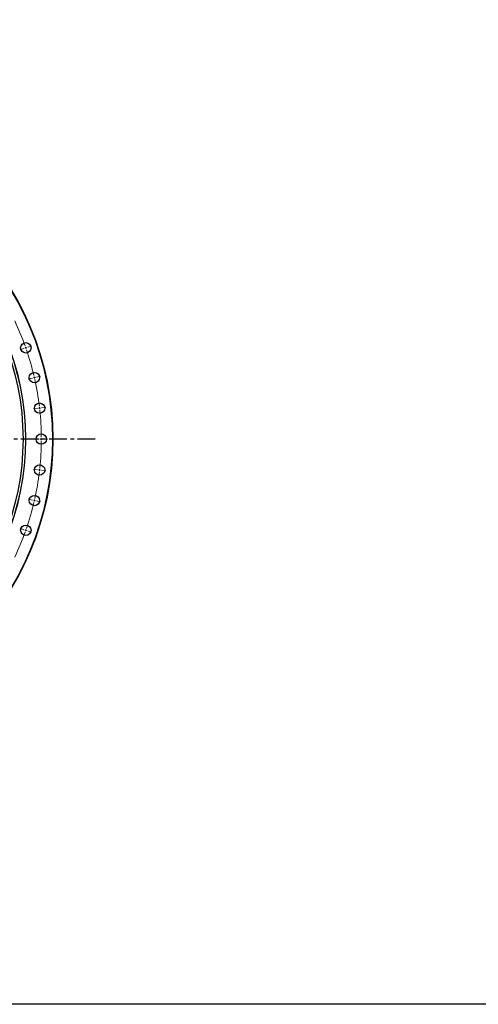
# Model space of a CAD drawing. Header units: millimetres. Extents: x -360 to 6550, y 5580 to 10595.
# Tile 3 of 12: x 1943 to 3095, y 5580 to 8054. Entities that reach past the tile are written whole.
import ezdxf

# ---------------------------------------------------------------- set-up
doc = ezdxf.new("R2010")
doc.units = ezdxf.units.MM
doc.header["$LTSCALE"] = 20
doc.linetypes.add('CENTER', pattern=[10.16, 6.35, -1.27, 1.27, -1.27])

msp = doc.modelspace()

# ---------------------------------------------------------------- linework, layer by layer
at = {"color": 0, "linetype": 'Continuous', "lineweight": 18}
for p, q in [((1954, 7227.7), (1944.1, 7224.2)), ((1958.7, 7229.3), (1956.3, 7228.5)), ((1958.7, 7229.3), (1961.1, 7230.1)), ((1963.4, 7231), (1973.3, 7234.4)), ((1975.4, 7153.4), (1965.1, 7151.1)), ((1980.2, 7154.5), (1977.8, 7154)), ((1980.2, 7154.5), (1982.7, 7155.1)), ((1985.1, 7155.6), (1995.3, 7158)), ((1988.3, 7077.2), (1977.9, 7076.1)), ((1993.3, 7077.8), (1990.8, 7077.5)), ((1993.3, 7077.8), (1995.8, 7078.1)), ((1998.2, 7078.4), (2008.7, 7079.5)), ((1992.6, 7000.1), (1982.1, 7000.1)), ((1997.6, 7000.1), (1995.1, 7000.1)), ((1997.6, 7000.1), (2000.1, 7000.1)), ((2002.6, 7000.1), (2013.1, 7000.1)), ((1988.3, 6923), (1977.9, 6924.1)), ((1993.3, 6922.4), (1990.8, 6922.7)), ((1993.3, 6922.4), (1995.8, 6922.1)), ((1998.2, 6921.8), (2008.7, 6920.7)), ((1975.4, 6846.8), (1965.1, 6849.1)), ((1980.2, 6845.7), (1977.8, 6846.2)), ((1980.2, 6845.7), (1982.7, 6845.1)), ((1985.1, 6844.6), (1995.3, 6842.2)), ((1954, 6772.5), (1944.1, 6776)), ((1958.7, 6770.9), (1956.3, 6771.7)), ((1958.7, 6770.9), (1961.1, 6770.1)), ((1963.4, 6769.2), (1973.3, 6765.8))]:
    msp.add_line(p, q, dxfattribs=at)
at = {"linetype": 'CENTER', "ltscale": 0.35}
msp.add_line((2133.1, 7000.1), (474.2, 7000.1), dxfattribs=at)
msp.add_lwpolyline([(-359.6, 10594.6), (6550.4, 10594.6), (6550.4, 5580.2), (-359.6, 5580.2)], close=True)
at = {"color": 7, "linetype": 'Continuous', "lineweight": 25}
for centre, radius in [((1303.6, 7000.1), 723), ((1303.6, 7000.1), 722), ((1303.6, 7000.1), 654.5), ((1303.6, 7000.1), 654), ((1303.6, 7000.1), 648), ((1958.7, 7229.3), 13), ((1980.2, 7154.5), 13), ((1993.3, 7077.8), 13), ((1997.6, 7000.1), 13), ((1993.3, 6922.4), 13), ((1980.2, 6845.7), 13), ((1958.7, 6770.9), 13)]:
    msp.add_circle(centre, radius, dxfattribs=at)
at = {"color": 0, "linetype": 'Continuous', "lineweight": 18}
for start, end in [(19.6985, 25.3015), (19.2857, 19.4921), (19.0793, 19.2857), (13.2699, 18.8729), (12.8571, 13.0635), (12.6507, 12.8571), (6.8414, 12.4443), (6.4286, 6.635), (6.2222, 6.4286), (0.4128, 6.0158), (0, 0.2064), (359.7936, 0), (353.9842, 359.5872), (347.5557, 353.1586), (353.365, 353.5714), (353.5714, 353.7778), (341.1271, 346.7301), (346.9365, 347.1429), (347.1429, 347.3493), (334.6985, 340.3015), (340.5079, 340.7143), (340.7143, 340.9207)]:
    msp.add_arc((1303.6, 7000.1), 694, start, end, dxfattribs=at)

doc.saveas('drawing.dxf')
